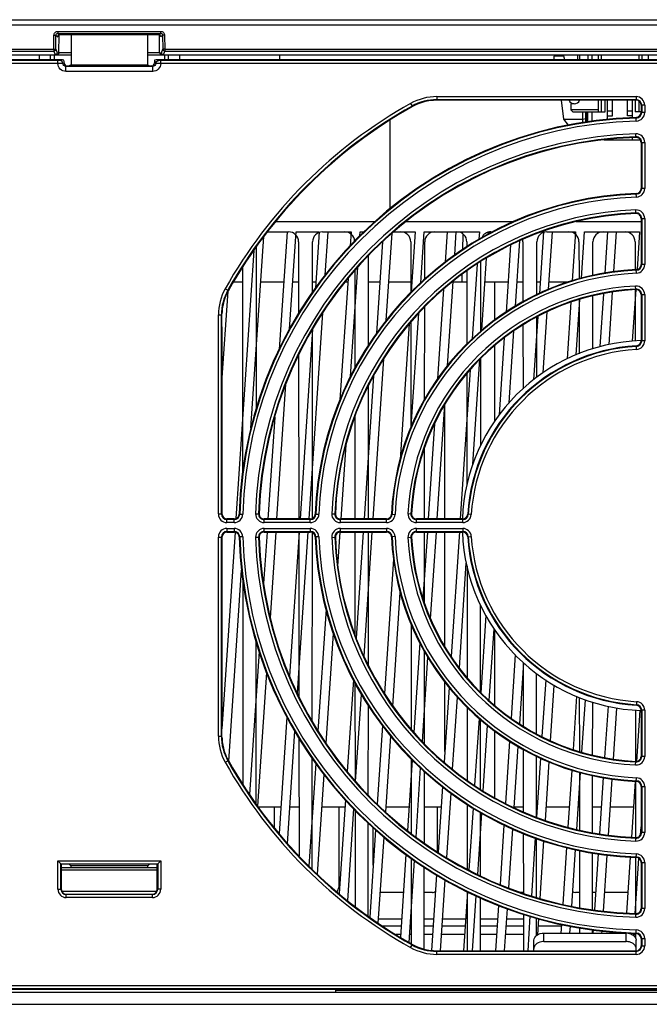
# Model space of a CAD drawing. Header units: millimetres. Extents: x 66 to 1727, y -68 to 939.
# Tile 5 of 72: x 282 to 345, y 77 to 175. Entities that reach past the tile are written whole.
import ezdxf

# ---------------------------------------------------------------- set-up
doc = ezdxf.new("R2010")
doc.units = ezdxf.units.MM
doc.header["$LTSCALE"] = 65.395
for name, color, linetype in [('03_ALL_AXES', 7, 'CONTINUOUS'), ('07_ALL_FEATURES', 7, 'CONTINUOUS'), ('3_ALL_AXES', 7, 'CONTINUOUS'), ('7_ALL_FEATURES', 7, 'CONTINUOUS')]:
    doc.layers.add(name, color=color, linetype=linetype)

msp = doc.modelspace()

# ---------------------------------------------------------------- linework, layer by layer
at = {"layer": '03_ALL_AXES', "color": 7, "linetype": 'Continuous'}
for p, q in [((329.763, 145.1), (329.763, 148.907)), ((329.763, 135.017), (329.763, 142.555)), ((324.763, 125.207), (324.763, 136.597)), ((324.763, 112.478), (324.763, 123.907)), ((329.763, 106.558), (329.763, 114.096)), ((324.763, 101.979), (324.763, 108.93)), ((329.763, 97.363), (329.763, 104.013)), ((308.393, 96.407), (306.164, 96.407)), ((310.202, 96.407), (309.293, 96.407)), ((311.593, 96.407), (311.524, 96.407)), ((314.793, 96.407), (312.493, 96.407)), ((321.193, 96.407), (318.893, 96.407)), ((324.393, 96.407), (322.724, 96.407)), ((332.602, 96.407), (331.693, 96.407)), ((333.993, 96.407), (333.924, 96.407)), ((337.193, 96.407), (334.893, 96.407)), ((338.202, 96.407), (338.093, 96.407)), ((340.393, 96.407), (339.524, 96.407)), ((343.593, 96.407), (341.293, 96.407))]:
    msp.add_line(p, q, dxfattribs=at)
at = {"layer": '07_ALL_FEATURES', "color": 7, "linetype": 'Continuous'}
for p, q in [((185.865, 175.107), (396.661, 175.107)), ((185.865, 174.607), (396.661, 174.607)), ((285.713, 172.168), (285.735, 173.549)), ((285.735, 173.549), (285.935, 173.546)), ((285.913, 172.165), (285.935, 173.546)), ((285.935, 173.546), (286.118, 173.41)), ((286.135, 173.943), (296.391, 173.943)), ((286.135, 173.943), (286.135, 173.743)), ((286.135, 173.743), (296.391, 173.743)), ((286.135, 173.743), (286.318, 173.607)), ((286.235, 171.803), (286.263, 173.607)), ((296.208, 173.607), (286.318, 173.607)), ((296.391, 173.743), (296.208, 173.607)), ((296.291, 171.803), (296.263, 173.607)), ((296.391, 173.943), (296.391, 173.743)), ((296.591, 173.546), (296.408, 173.41)), ((296.791, 173.549), (296.591, 173.546)), ((296.591, 173.546), (296.613, 172.165)), ((296.791, 173.549), (296.813, 172.168)), ((218.88, 171.607), (287.446, 171.607)), ((220.813, 172.168), (285.713, 172.168)), ((220.813, 171.969), (285.713, 171.969)), ((284.262, 171.607), (284.263, 171.107)), ((285.375, 171.607), (285.375, 171.107)), ((285.713, 172.168), (285.913, 172.165)), ((285.713, 172.168), (285.713, 171.969)), ((285.713, 171.969), (285.854, 171.607)), ((285.763, 171.607), (285.763, 171.107)), ((285.913, 172.165), (286.054, 171.803)), ((286.054, 171.803), (286.235, 171.803)), ((287.446, 171.803), (286.235, 171.803)), ((296.291, 171.803), (295.08, 171.803)), ((295.08, 171.607), (363.646, 171.607)), ((296.291, 171.803), (296.472, 171.803)), ((296.472, 171.803), (296.613, 172.165)), ((296.813, 172.168), (296.613, 172.165)), ((296.672, 171.607), (296.813, 171.969)), ((296.763, 171.607), (296.763, 171.107)), ((296.813, 172.168), (361.713, 172.168)), ((296.813, 172.168), (296.813, 171.969)), ((296.813, 171.969), (361.713, 171.969)), ((297.15, 171.607), (297.15, 171.107)), ((298.264, 171.607), (298.263, 171.107)), ((308.263, 171.607), (308.254, 171.107)), ((336.663, 171.457), (335.663, 171.457)), ((335.663, 171.457), (335.663, 171.107)), ((336.766, 171.107), (336.663, 171.457)), ((338.063, 171.107), (338.063, 171.607)), ((338.263, 171.107), (338.263, 171.607)), ((339.063, 171.607), (339.063, 171.107)), ((339.463, 171.107), (339.463, 171.607)), ((340.063, 171.607), (340.063, 171.107)), ((340.363, 171.607), (340.363, 171.107)), ((344.163, 171.107), (344.163, 171.607)), ((344.463, 171.107), (344.463, 171.607)), ((345.063, 171.607), (345.063, 171.107)), ((336.367, 167.057), (336.633, 165.18)), ((337.693, 166.707), (337.363, 166.707)), ((337.363, 166.707), (337.363, 166.107)), ((340.063, 167.057), (340.063, 165.907)), ((340.363, 167.057), (340.363, 165.907)), ((340.763, 165.907), (340.763, 167.057)), ((341.013, 165.152), (341.013, 167.057)), ((341.513, 165.507), (341.513, 167.057)), ((343.013, 165.507), (343.013, 167.057)), ((343.513, 165.317), (343.513, 167.057)), ((343.763, 167.057), (343.763, 165.907)), ((344.163, 165.907), (344.163, 166.954)), ((340.063, 166.107), (337.363, 166.107)), ((337.563, 165.907), (337.363, 166.107)), ((337.563, 165.907), (340.763, 165.907)), ((338.563, 164.82), (338.563, 165.907)), ((338.863, 164.863), (338.863, 165.907)), ((338.963, 164.877), (338.963, 165.907)), ((339.003, 165.907), (339.003, 164.883)), ((339.453, 165.907), (339.453, 164.947)), ((341.513, 165.957), (341.013, 165.957)), ((341.013, 165.507), (341.513, 165.507)), ((343.513, 165.957), (343.013, 165.957)), ((343.513, 165.507), (343.013, 165.507)), ((344.363, 165.907), (343.763, 165.907)), ((319.263, 165.043), (319.263, 156.17)), ((336.633, 165.18), (338.563, 165.18)), ((336.633, 165.18), (337.097, 164.561)), ((338.563, 165.18), (338.863, 165.233)), ((340.69, 163.107), (344.284, 163.107)), ((341.013, 163.147), (341.013, 163.107)), ((343.513, 163.107), (343.513, 163.316)), ((317.781, 154.907), (307.862, 154.907)), ((331.625, 154.907), (320.885, 154.907)), ((344.363, 154.907), (337.883, 154.907)), ((307.049, 153.907), (309.164, 153.907)), ((309.013, 153.907), (308.232, 142.146)), ((309.267, 144.178), (309.913, 153.907)), ((309.913, 153.907), (312.213, 153.907)), ((312.213, 153.907), (311.839, 148.279)), ((312.562, 153.907), (315.413, 153.907)), ((312.826, 149.585), (313.113, 153.907)), ((315.413, 153.907), (315.319, 152.496)), ((316.287, 153.522), (316.313, 153.907)), ((316.313, 153.907), (316.702, 153.907)), ((318.924, 145.043), (319.504, 153.779)), ((319.642, 153.907), (321.813, 153.907)), ((321.813, 153.907), (321.414, 147.899)), ((322.374, 148.802), (322.713, 153.907)), ((322.713, 153.907), (328.213, 153.907)), ((325.013, 153.907), (324.811, 150.867)), ((325.76, 151.604), (325.913, 153.907)), ((326.557, 152.122), (326.584, 153.685)), ((328.213, 153.907), (328.163, 153.159)), ((329.097, 153.661), (329.113, 153.907)), ((329.113, 153.907), (329.554, 153.907)), ((334.613, 153.907), (334.204, 147.745)), ((334.498, 153.907), (334.613, 153.907)), ((334.962, 153.907), (337.813, 153.907)), ((335.131, 148.153), (335.513, 153.907)), ((337.813, 153.907), (337.488, 149.018)), ((338.405, 149.268), (338.713, 153.907)), ((338.713, 153.907), (344.213, 153.907)), ((341.013, 153.907), (340.738, 149.775)), ((341.649, 149.929), (341.913, 153.907)), ((344.213, 153.907), (343.962, 150.127)), ((305.41, 134.292), (306.682, 153.442)), ((310.164, 152.907), (310.169, 145.752)), ((311.559, 147.866), (311.562, 152.907)), ((318.545, 152.89), (317.939, 143.77)), ((321.364, 152.907), (321.367, 147.848)), ((322.76, 149.157), (322.762, 152.907)), ((326.964, 152.907), (326.964, 152.387)), ((331.326, 152.592), (330.879, 145.876)), ((331.82, 146.491), (332.253, 153)), ((332.564, 152.907), (332.568, 146.905)), ((333.959, 147.637), (333.962, 152.907)), ((338.164, 152.907), (338.166, 149.207)), ((339.56, 149.563), (339.562, 152.907)), ((343.764, 152.907), (343.766, 150.132)), ((305.688, 152.032), (303.908, 125.241)), ((305.951, 136.236), (305.962, 152.42)), ((317.155, 142.564), (317.161, 151.544)), ((327.998, 150.677), (327.502, 143.203)), ((328.356, 143.989), (328.361, 150.913)), ((328.46, 144.085), (328.939, 151.29)), ((304.565, 150.371), (304.579, 129.813)), ((315.352, 139.436), (316.078, 150.376)), ((315.766, 150.039), (315.772, 140.219)), ((326.501, 148.907), (326.514, 149.66)), ((326.966, 150.004), (326.971, 142.713)), ((303.676, 148.907), (304.566, 148.907)), ((306.381, 148.907), (308.681, 148.907)), ((309.581, 148.907), (310.166, 148.907)), ((311.56, 148.907), (311.881, 148.907)), ((315.103, 149.237), (314.296, 137.101)), ((314.839, 148.907), (315.081, 148.907)), ((317.16, 148.907), (318.281, 148.907)), ((319.181, 148.907), (321.366, 148.907)), ((325.023, 140.518), (325.583, 148.936)), ((325.581, 148.907), (326.966, 148.907)), ((328.781, 148.907), (331.081, 148.907)), ((331.981, 148.907), (332.566, 148.907)), ((333.96, 148.907), (334.281, 148.907)), ((335.151, 148.907), (337.164, 148.907)), ((302.513, 138.855), (303.119, 147.979)), ((324.631, 148.165), (324.037, 139.214)), ((340.602, 147.715), (340.251, 142.431)), ((341.164, 142.634), (341.513, 147.888)), ((343.829, 148.128), (343.488, 142.99)), ((343.767, 148.127), (343.77, 143.002)), ((337.345, 146.87), (336.969, 141.205)), ((337.896, 141.614), (338.264, 147.146)), ((338.168, 147.119), (338.171, 141.728)), ((339.555, 142.215), (339.559, 147.517)), ((311.207, 125.215), (312.575, 145.804)), ((321.42, 134.448), (322.173, 145.772)), ((322.751, 137.162), (322.758, 146.408)), ((334.577, 139.822), (334.981, 145.898)), ((321.202, 144.718), (320.302, 131.168)), ((321.369, 144.899), (321.376, 134.349)), ((334.05, 145.433), (333.63, 139.119)), ((333.953, 139.366), (333.957, 145.386)), ((311.566, 144.171), (310.306, 125.207)), ((311.543, 125.255), (311.556, 144.154)), ((331.177, 136.815), (331.656, 144.012)), ((332.569, 144.58), (332.574, 138.226)), ((330.708, 143.296), (330.197, 135.609)), ((310.171, 141.571), (310.183, 125.207)), ((317.606, 125.207), (318.671, 141.23)), ((327.571, 130.702), (328.267, 141.181)), ((328.348, 132.57), (328.354, 141.271)), ((327.297, 140.117), (326.307, 125.223)), ((326.973, 139.761), (326.98, 128.608)), ((317.656, 139.503), (316.706, 125.207)), ((308.006, 125.207), (308.901, 138.671)), ((317.143, 125.207), (317.152, 138.569)), ((324.006, 125.207), (324.766, 136.64)), ((307.783, 135.392), (307.105, 125.182)), ((315.776, 135.402), (315.783, 125.207)), ((323.738, 134.723), (323.106, 125.207)), ((314.406, 125.202), (314.899, 132.632)), ((322.743, 125.207), (322.748, 132.35)), ((303.819, 123.9), (302.513, 104.237)), ((307.019, 123.887), (306.677, 118.748)), ((307.349, 115.314), (307.92, 123.907)), ((310.22, 123.907), (309.263, 109.508)), ((310.05, 107.797), (311.121, 123.921)), ((310.183, 123.907), (310.195, 107.493)), ((311.529, 105.006), (311.542, 123.858)), ((314.092, 120.481), (314.32, 123.907)), ((315.783, 123.907), (315.79, 113.667)), ((316.62, 123.907), (315.915, 113.301)), ((316.696, 111.506), (317.52, 123.907)), ((317.133, 110.58), (317.142, 123.907)), ((323.02, 123.907), (322.579, 117.266)), ((322.738, 116.79), (322.742, 123.907)), ((323.344, 115.235), (323.92, 123.907)), ((326.221, 123.928), (325.393, 111.463)), ((319.64, 121.196), (318.747, 107.765)), ((303.198, 100.994), (304.466, 120.094)), ((326.217, 110.326), (326.914, 120.805)), ((326.986, 120.48), (326.993, 109.329)), ((304.587, 119.249), (304.601, 98.684)), ((319.564, 106.512), (320.319, 117.878)), ((312.908, 116.205), (312.098, 104.015)), ((328.331, 107.863), (328.337, 116.564)), ((328.865, 115.55), (328.353, 107.844)), ((321.39, 114.734), (321.397, 104.183)), ((329.201, 107.07), (329.677, 114.231)), ((312.918, 102.804), (313.646, 113.765)), ((305.924, 96.747), (305.935, 112.93)), ((322.283, 112.815), (321.688, 103.867)), ((306.226, 111.964), (305.276, 97.665)), ((322.528, 102.955), (323.086, 111.352)), ((322.728, 102.737), (322.734, 111.983)), ((331.803, 111.616), (331.384, 105.306)), ((332.246, 104.734), (332.65, 110.817)), ((332.592, 110.87), (332.597, 104.516)), ((306.099, 96.499), (306.986, 109.852)), ((333.929, 103.741), (333.933, 109.762)), ((315.639, 109.142), (315.029, 99.968)), ((315.794, 108.854), (315.801, 99.037)), ((325.188, 108.384), (324.691, 100.894)), ((334.838, 109.125), (334.462, 103.474)), ((335.333, 103.039), (335.701, 108.574)), ((315.863, 98.969), (316.44, 107.652)), ((325.545, 100.206), (326.024, 107.417)), ((337.929, 107.486), (337.575, 102.165)), ((338.195, 107.376), (338.198, 101.986)), ((317.124, 97.609), (317.131, 106.587)), ((326.995, 106.377), (327, 99.087)), ((338.458, 101.911), (338.805, 107.134)), ((339.527, 101.604), (339.531, 106.906)), ((341.063, 106.501), (340.723, 101.375)), ((341.612, 101.206), (341.951, 106.318)), ((308.991, 105.416), (308.218, 93.77)), ((343.796, 106.11), (343.799, 100.986)), ((344.237, 106.101), (343.897, 100.982)), ((318.535, 104.57), (318.013, 96.716)), ((328.183, 105.283), (327.739, 98.606)), ((328.325, 98.224), (328.33, 105.148)), ((328.601, 98.043), (329.036, 104.58)), ((309.052, 92.779), (309.798, 104.008)), ((318.861, 95.93), (319.364, 103.503)), ((310.198, 103.31), (310.206, 91.543)), ((331.231, 103.007), (330.818, 96.794)), ((331.69, 96.359), (332.095, 102.464)), ((332.598, 102.192), (332.603, 95.96)), ((333.923, 95.402), (333.927, 101.49)), ((311.883, 100.77), (311.2, 90.496)), ((311.519, 90.198), (311.527, 101.294)), ((321.506, 101.115), (321.038, 94.084)), ((321.399, 101.231), (321.404, 93.793)), ((334.319, 101.317), (333.926, 95.401)), ((334.806, 95.101), (335.193, 100.932)), ((312.047, 89.705), (312.71, 99.674)), ((321.893, 93.404), (322.353, 100.329)), ((322.721, 92.827), (322.726, 99.987)), ((337.439, 100.112), (337.06, 94.412)), ((337.946, 94.191), (338.323, 99.866)), ((338.2, 99.897), (338.204, 94.126)), ((339.522, 93.867), (339.526, 99.559)), ((324.529, 98.465), (324.093, 91.896)), ((340.589, 99.363), (340.216, 93.754)), ((341.107, 93.608), (341.479, 99.213)), ((343.764, 98.989), (343.394, 93.408)), ((343.801, 98.981), (343.804, 93.378)), ((324.958, 91.363), (325.385, 97.8)), ((314.841, 97.133), (314.219, 87.767)), ((327.002, 96.701), (327.007, 90.188)), ((307.759, 94.334), (307.759, 96.407)), ((314.167, 96.407), (314.169, 88.383)), ((315.073, 87.073), (315.681, 96.227)), ((315.803, 96.095), (315.809, 86.474)), ((324.017, 96.407), (324.018, 91.947)), ((327.587, 96.321), (327.174, 90.108)), ((328.047, 89.692), (328.452, 95.799)), ((328.319, 89.562), (328.323, 95.868)), ((317.116, 85.529), (317.122, 94.817)), ((330.674, 94.62), (330.28, 88.684)), ((317.843, 94.149), (317.263, 85.425)), ((317.608, 90.612), (317.609, 94.366)), ((331.157, 88.344), (331.549, 94.24)), ((332.604, 93.781), (332.608, 87.803)), ((344.31, 93.659), (344.363, 94.453)), ((318.123, 84.819), (318.693, 93.396)), ((333.789, 93.336), (333.405, 87.561)), ((333.917, 87.405), (333.921, 93.291)), ((334.287, 87.293), (334.669, 93.038)), ((320.878, 91.663), (320.33, 83.422)), ((336.926, 92.386), (336.549, 86.719)), ((337.436, 86.522), (337.811, 92.167)), ((338.205, 92.069), (338.209, 86.364)), ((339.517, 86.176), (339.52, 91.842)), ((340.083, 91.752), (339.711, 86.148)), ((340.603, 86.019), (340.974, 91.609)), ((286.472, 90.698), (286.433, 90.736)), ((287.272, 90.698), (286.472, 90.698)), ((286.472, 90.698), (286.472, 88.207)), ((287.263, 90.707), (287.272, 90.698)), ((287.272, 90.698), (287.429, 90.541)), ((295.263, 90.707), (295.097, 90.541)), ((296.054, 90.698), (295.254, 90.698)), ((296.054, 90.698), (296.093, 90.736)), ((296.054, 88.207), (296.054, 90.698)), ((321.195, 82.896), (321.739, 91.079)), ((321.406, 91.304), (321.412, 82.765)), ((343.261, 91.417), (342.891, 85.839)), ((343.787, 85.778), (344.152, 91.283)), ((343.806, 91.376), (343.81, 85.774)), ((286.463, 90.395), (296.063, 90.395)), ((296.054, 90.124), (286.472, 90.124)), ((322.714, 82.218), (322.719, 90.413)), ((323.943, 89.64), (323.442, 82.092)), ((324.339, 82.057), (324.81, 89.143)), ((286.472, 88.207), (286.433, 88.207)), ((286.472, 88.007), (296.054, 88.007)), ((286.963, 87.715), (295.563, 87.715)), ((286.963, 87.715), (286.963, 87.677)), ((295.563, 87.715), (295.563, 87.677)), ((296.054, 88.207), (296.093, 88.207)), ((320.626, 87.883), (318.326, 87.883)), ((323.52, 87.883), (322.718, 87.883)), ((327.032, 87.962), (326.639, 82.057)), ((327.008, 87.973), (327.012, 82.057)), ((332.608, 87.883), (332.345, 87.883)), ((338.208, 87.883), (337.805, 87.883)), ((339.826, 87.883), (339.518, 87.883)), ((343.026, 87.883), (340.726, 87.883)), ((327.539, 82.057), (327.904, 87.546)), ((328.314, 82.057), (328.317, 87.349)), ((330.141, 86.594), (329.839, 82.057)), ((330.739, 82.057), (331.018, 86.255)), ((332.61, 85.713), (332.612, 82.057)), ((320.449, 85.207), (318.149, 85.207)), ((323.649, 85.207), (322.716, 85.207)), ((326.849, 85.207), (324.549, 85.207)), ((330.049, 85.207), (328.316, 85.207)), ((332.61, 85.207), (330.949, 85.207)), ((333.269, 85.514), (333.039, 82.057)), ((333.915, 83.585), (333.916, 85.319)), ((334.047, 83.673), (334.151, 85.248)), ((334.287, 85.207), (334.149, 85.207)), ((336.415, 84.702), (336.357, 83.828)), ((318.502, 84.552), (320.405, 84.552)), ((319.866, 83.704), (320.349, 83.704)), ((321.249, 83.704), (321.411, 83.704)), ((321.305, 84.552), (321.41, 84.552)), ((322.715, 84.552), (323.605, 84.552)), ((322.715, 83.704), (323.549, 83.704)), ((324.449, 83.704), (326.749, 83.704)), ((324.505, 84.552), (326.805, 84.552)), ((328.315, 84.552), (330.005, 84.552)), ((328.315, 83.704), (329.949, 83.704)), ((330.849, 83.704), (332.611, 83.704)), ((330.905, 84.552), (332.61, 84.552)), ((334.105, 84.552), (336.405, 84.552)), ((334.663, 83.828), (342.863, 83.828)), ((334.663, 82.979), (334.663, 83.828)), ((337.257, 83.828), (337.302, 84.507)), ((338.211, 84.343), (338.211, 83.828)), ((339.515, 83.828), (339.515, 84.157)), ((339.578, 84.148), (339.557, 83.828)), ((340.457, 83.828), (340.47, 84.021)), ((342.863, 82.979), (342.863, 83.828)), ((343.639, 83.561), (343.654, 83.787)), ((343.649, 83.704), (343.811, 83.704)), ((343.811, 83.772), (343.811, 83.334)), ((333.663, 82.057), (333.663, 83.121)), ((334.663, 82.979), (342.863, 82.979)), ((343.863, 82.057), (343.863, 83.121)), ((190.824, 77.907), (391.702, 77.907)), ((313.863, 78.207), (313.863, 77.891)), ((313.863, 78.134), (378.263, 78.134)), ((166.763, 76.707), (415.763, 76.707))]:
    msp.add_line(p, q, dxfattribs=at)
for centre, radius, start, end in [((337.693, 167.277), 0.57, 202.72948, 337.28184), ((309.164, 152.907), 1, 0.03924, 90), ((312.562, 152.907), 1, 90, 179.96076), ((314.764, 152.907), 1, 3.66236, 90), ((320.364, 152.907), 1, 0.03924, 90), ((323.762, 152.907), 1, 90, 179.96076), ((325.964, 152.907), 1, 0.03924, 90), ((329.362, 152.907), 1, 90, 155.90386), ((334.962, 152.907), 1, 90, 179.96076), ((337.164, 152.907), 1, 0.03924, 90), ((340.562, 152.907), 1, 90, 179.96076), ((342.764, 152.907), 1, 0.03924, 90), ((331.564, 152.907), 1, 0.03924, 12.63306), ((286.963, 88.207), 0.491, 180, 270), ((295.563, 88.207), 0.491, 270, 0), ((342.863, 81.578), 1.401, 81.83665, 89.98938)]:
    msp.add_arc(centre, radius, start, end, dxfattribs=at)
for centre, major_axis, ratio, start_param, end_param in [((286.318, 173.406), (-0.12, 0.161), 0.997765, -0.639188, 0.914482), ((296.208, 173.406), (0.12, 0.161), 0.997765, -0.914482, 0.639188), ((313.668, 88.385), (-0.248, 0.437), 0.994377, -3.036627, -2.088427), ((323.518, 88.385), (-0.248, 0.437), 0.994377, -3.654661, -2.96863), ((337.808, 88.385), (0.248, 0.437), 0.994377, -3.211124, -2.628524)]:
    msp.add_ellipse(centre, major_axis=major_axis, ratio=ratio, start_param=start_param, end_param=end_param, dxfattribs=at)
for points, knots in [([(285.735, 173.549), (285.737, 173.65), (285.824, 173.859), (286.034, 173.943), (286.135, 173.943)], [0, 0, 0, 0, 0.499565, 1, 1, 1, 1]), ([(285.935, 173.546), (285.936, 173.597), (285.979, 173.701), (286.085, 173.743), (286.135, 173.743)], [0, 0, 0, 0, 0.500652, 1, 1, 1, 1]), ([(296.391, 173.943), (296.492, 173.943), (296.702, 173.859), (296.789, 173.651), (296.791, 173.549)], [0, 0, 0, 0, 0.499577, 1, 1, 1, 1]), ([(296.391, 173.743), (296.441, 173.743), (296.547, 173.701), (296.59, 173.597), (296.591, 173.546)], [0, 0, 0, 0, 0.5006, 1, 1, 1, 1]), ([(285.713, 171.969), (285.763, 171.969), (285.868, 172.011), (285.912, 172.115), (285.913, 172.165)], [0, 0, 0, 0, 0.500556, 1, 1, 1, 1]), ([(286.054, 171.803), (286.053, 171.753), (286.009, 171.648), (285.904, 171.607), (285.854, 171.607)], [0, 0, 0, 0, 0.500153, 1, 1, 1, 1]), ([(286.235, 171.803), (286.234, 171.748), (286.188, 171.643), (286.086, 171.607), (286.042, 171.607)], [0, 0, 0, 0, 0.557194, 1, 1, 1, 1]), ([(296.291, 171.803), (296.292, 171.748), (296.337, 171.643), (296.44, 171.607), (296.484, 171.607)], [0, 0, 0, 0, 0.557239, 1, 1, 1, 1]), ([(296.472, 171.803), (296.473, 171.753), (296.516, 171.648), (296.622, 171.607), (296.672, 171.607)], [0, 0, 0, 0, 0.500015, 1, 1, 1, 1]), ([(296.613, 172.165), (296.614, 172.115), (296.658, 172.011), (296.763, 171.969), (296.813, 171.969)], [0, 0, 0, 0, 0.499444, 1, 1, 1, 1]), ([(333.663, 83.121), (333.663, 83.314), (333.961, 83.734), (334.417, 83.828), (334.663, 83.828)], [0, 0, 0, 0, 0.440232, 1, 1, 1, 1]), ([(343.062, 83.814), (343.241, 83.788), (343.567, 83.681), (343.801, 83.406), (343.843, 83.261)], [0, 0, 0, 0, 0.546469, 1, 1, 1, 1]), ([(333.831, 82.665), (333.805, 82.637), (333.714, 82.525), (333.663, 82.378), (333.663, 82.272)], [0, 0, 0, 0, 0.267801, 1, 1, 1, 1]), ([(334.663, 82.979), (334.582, 82.979), (334.283, 82.954), (333.982, 82.824), (333.831, 82.665)], [0, 0, 0, 0, 0.270297, 1, 1, 1, 1]), ([(343.694, 82.665), (343.657, 82.705), (343.476, 82.858), (343.241, 82.939), (343.062, 82.965)], [0, 0, 0, 0, 0.230543, 1, 1, 1, 1]), ([(343.863, 82.272), (343.863, 82.378), (343.812, 82.525), (343.721, 82.637), (343.694, 82.665)], [0, 0, 0, 0, 0.732199, 1, 1, 1, 1])]:
    msp.add_open_spline(points, degree=3, knots=knots, dxfattribs=at)
msp.add_open_spline([(343.843, 83.261), (343.856, 83.216), (343.863, 83.168), (343.863, 83.121)], degree=3, dxfattribs=at)
at = {"layer": '3_ALL_AXES', "color": 7, "linetype": 'Continuous'}
for start, end in [(92.0118, 177.97638), (182.02362, 267.9882)]:
    msp.add_arc((345.013, 124.557), 18.5, start, end, dxfattribs=at)
at = {"layer": '7_ALL_FEATURES', "color": 7, "linetype": 'Continuous'}
for p, q in [((287.446, 173.607), (287.446, 170.607)), ((295.08, 173.607), (295.08, 170.607)), ((286.463, 171.107), (219.863, 171.107)), ((286.13, 171.017), (220.196, 171.017)), ((286.13, 170.717), (220.196, 170.717)), ((286.13, 170.717), (286.13, 171.017)), ((286.463, 171.107), (286.329, 171.026)), ((286.763, 170.807), (286.628, 170.728)), ((286.628, 170.728), (286.763, 170.784)), ((286.763, 170.784), (286.763, 170.807)), ((286.93, 170.431), (287.063, 170.484)), ((295.595, 170.431), (286.93, 170.431)), ((286.93, 169.932), (286.93, 170.431)), ((287.063, 170.484), (287.263, 170.484)), ((287.446, 170.607), (287.263, 170.484)), ((287.446, 170.607), (295.08, 170.607)), ((295.08, 170.607), (295.263, 170.484)), ((295.263, 170.484), (295.463, 170.484)), ((295.595, 170.431), (295.463, 170.484)), ((295.595, 169.932), (295.595, 170.431)), ((295.898, 170.728), (295.763, 170.807)), ((295.763, 170.807), (295.763, 170.784)), ((295.898, 170.728), (295.763, 170.784)), ((362.663, 171.107), (296.063, 171.107)), ((296.197, 171.026), (296.063, 171.107)), ((362.33, 171.017), (296.396, 171.017)), ((296.396, 170.717), (296.396, 171.017)), ((362.33, 170.717), (296.396, 170.717)), ((295.595, 169.932), (286.93, 169.932)), ((323.971, 167.416), (343.863, 167.416)), ((323.971, 167.416), (323.971, 167.057)), ((343.863, 167.416), (343.863, 167.057)), ((321.349, 166.731), (321.525, 166.417)), ((323.971, 167.116), (343.863, 167.116)), ((343.863, 167.057), (323.971, 167.057)), ((344.722, 166.557), (344.363, 166.557)), ((344.363, 166.557), (344.363, 165.84)), ((344.423, 166.557), (344.423, 165.84)), ((344.722, 166.557), (344.722, 165.84)), ((343.887, 164.981), (343.877, 165.341)), ((344.722, 165.84), (344.363, 165.84)), ((343.848, 163.339), (343.837, 163.698)), ((344.363, 162.839), (344.722, 162.839)), ((344.363, 162.839), (344.363, 158.237)), ((344.423, 162.839), (344.423, 158.237)), ((344.722, 162.839), (344.722, 158.237)), ((343.892, 157.378), (343.88, 157.737)), ((344.722, 158.237), (344.363, 158.237)), ((343.844, 155.735), (343.831, 156.094)), ((344.363, 155.235), (344.722, 155.235)), ((344.363, 155.235), (344.363, 150.631)), ((344.423, 155.235), (344.423, 150.631)), ((344.722, 155.235), (344.722, 150.631)), ((344.722, 150.631), (344.363, 150.631)), ((343.901, 149.772), (343.885, 150.132)), ((302.839, 148.221), (303.152, 148.045)), ((343.838, 148.127), (343.82, 148.486)), ((344.363, 147.628), (344.722, 147.628)), ((344.363, 147.628), (344.363, 143.021)), ((344.423, 147.628), (344.423, 143.021)), ((344.722, 147.628), (344.722, 143.021)), ((302.513, 145.598), (302.514, 145.714)), ((302.153, 145.598), (302.513, 145.598)), ((302.153, 125.707), (302.153, 145.598)), ((302.453, 125.707), (302.453, 145.598)), ((302.513, 144.399), (302.513, 145.598)), ((302.513, 144.399), (302.513, 125.707)), ((344.722, 143.021), (344.363, 143.021)), ((343.916, 142.163), (343.894, 142.522)), ((302.153, 125.707), (302.513, 125.707)), ((303.729, 125.207), (303.013, 125.207)), ((303.013, 124.847), (303.013, 125.207)), ((303.729, 125.147), (303.013, 125.147)), ((303.729, 124.847), (303.729, 125.207)), ((304.229, 125.693), (304.588, 125.683)), ((305.871, 125.732), (306.23, 125.722)), ((311.333, 125.207), (306.73, 125.207)), ((306.73, 124.847), (306.73, 125.207)), ((311.333, 125.147), (306.73, 125.147)), ((311.333, 124.847), (311.333, 125.207)), ((311.832, 125.689), (312.192, 125.677)), ((313.476, 125.739), (313.835, 125.725)), ((318.938, 125.207), (314.334, 125.207)), ((314.334, 124.847), (314.334, 125.207)), ((318.938, 125.147), (314.334, 125.147)), ((318.938, 124.847), (318.938, 125.207)), ((319.438, 125.684), (319.797, 125.669)), ((321.083, 125.749), (321.442, 125.731)), ((326.549, 125.207), (321.942, 125.207)), ((321.942, 124.847), (321.942, 125.207)), ((326.549, 125.147), (321.942, 125.147)), ((326.549, 124.847), (326.549, 125.207)), ((327.407, 125.653), (327.048, 125.675)), ((303.729, 124.847), (303.013, 124.847)), ((303.013, 124.266), (303.729, 124.266)), ((303.013, 124.266), (303.013, 123.907)), ((303.729, 124.266), (303.729, 123.907)), ((311.333, 124.847), (306.73, 124.847)), ((306.73, 124.266), (311.333, 124.266)), ((306.73, 123.907), (306.73, 124.266)), ((311.333, 124.266), (311.333, 123.907)), ((318.938, 124.847), (314.334, 124.847)), ((314.334, 124.266), (318.938, 124.266)), ((314.334, 123.907), (314.334, 124.266)), ((318.938, 124.266), (318.938, 123.907)), ((326.549, 124.847), (321.942, 124.847)), ((321.942, 124.266), (326.549, 124.266)), ((321.942, 123.907), (321.942, 124.266)), ((326.549, 124.266), (326.549, 123.907)), ((302.153, 123.407), (302.513, 123.407)), ((302.153, 103.515), (302.153, 123.407)), ((302.453, 103.515), (302.453, 123.407)), ((302.513, 123.407), (302.513, 104.714)), ((303.013, 123.966), (303.729, 123.966)), ((303.013, 123.907), (303.729, 123.907)), ((304.588, 123.43), (304.229, 123.42)), ((305.871, 123.381), (306.23, 123.391)), ((306.73, 123.966), (311.333, 123.966)), ((306.73, 123.907), (311.333, 123.907)), ((312.192, 123.436), (311.832, 123.424)), ((313.476, 123.374), (313.835, 123.388)), ((314.334, 123.966), (318.938, 123.966)), ((314.334, 123.907), (318.938, 123.907)), ((319.797, 123.444), (319.438, 123.429)), ((321.083, 123.364), (321.442, 123.382)), ((321.942, 123.966), (326.549, 123.966)), ((321.942, 123.907), (326.549, 123.907)), ((327.048, 123.438), (327.407, 123.46)), ((343.916, 106.95), (343.894, 106.591)), ((344.722, 106.092), (344.363, 106.092)), ((344.363, 106.092), (344.363, 101.485)), ((344.423, 106.092), (344.423, 101.485)), ((344.722, 106.092), (344.722, 101.485)), ((302.513, 103.515), (302.513, 104.714)), ((302.153, 103.515), (302.513, 103.515)), ((302.514, 103.399), (302.513, 103.515)), ((344.722, 101.485), (344.363, 101.485)), ((302.839, 100.892), (303.152, 101.068)), ((343.82, 100.627), (343.838, 100.986)), ((343.885, 98.981), (343.901, 99.341)), ((344.363, 98.482), (344.722, 98.482)), ((344.363, 98.482), (344.363, 93.878)), ((344.423, 98.482), (344.423, 93.878)), ((344.722, 98.482), (344.722, 93.878)), ((344.722, 93.878), (344.363, 93.878)), ((343.831, 93.019), (343.844, 93.378)), ((343.88, 91.376), (343.892, 91.735)), ((286.133, 91.036), (296.393, 91.036)), ((286.433, 90.736), (286.133, 91.036)), ((286.133, 88.207), (286.133, 91.036)), ((286.433, 90.736), (296.093, 90.736)), ((286.433, 88.207), (286.433, 90.736)), ((295.097, 90.541), (287.429, 90.541)), ((296.093, 90.736), (296.393, 91.036)), ((296.093, 90.736), (296.093, 88.207)), ((296.393, 91.036), (296.393, 88.207)), ((344.363, 90.876), (344.722, 90.876)), ((344.363, 90.876), (344.363, 86.274)), ((344.423, 90.876), (344.423, 86.274)), ((344.722, 90.876), (344.722, 86.274)), ((286.133, 88.207), (286.433, 88.207)), ((295.563, 87.677), (286.963, 87.677)), ((286.963, 87.377), (286.963, 87.677)), ((295.563, 87.377), (295.563, 87.677)), ((296.393, 88.207), (296.093, 88.207)), ((295.563, 87.377), (286.963, 87.377)), ((343.837, 85.415), (343.848, 85.774)), ((344.722, 86.274), (344.363, 86.274)), ((343.877, 83.772), (343.887, 84.132)), ((321.349, 82.382), (321.525, 82.696)), ((344.363, 83.273), (344.722, 83.273)), ((344.363, 83.273), (344.363, 82.557)), ((344.423, 83.273), (344.423, 82.557)), ((344.722, 83.273), (344.722, 82.557)), ((323.971, 82.057), (343.863, 82.057)), ((323.971, 81.697), (323.971, 82.057)), ((343.863, 81.997), (323.971, 81.997)), ((343.863, 81.697), (323.971, 81.697)), ((343.863, 81.697), (343.863, 82.057)), ((344.363, 82.557), (344.722, 82.557)), ((191.56, 78.207), (390.966, 78.207)), ((191.649, 78.596), (390.876, 78.596)), ((191.649, 78.296), (390.876, 78.296))]:
    msp.add_line(p, q, dxfattribs=at)
for points in [[(286.433, 90.736), (286.417, 90.757), (286.376, 90.793), (286.323, 90.845), (286.263, 90.907), (286.198, 90.97), (286.133, 91.036)], [(296.093, 90.736), (296.114, 90.753), (296.149, 90.793), (296.202, 90.846), (296.263, 90.907), (296.326, 90.972), (296.393, 91.036)]]:
    msp.add_lwpolyline(points, dxfattribs=at)
for centre, radius, start, end in [((323.971, 162.057), 5.36, 90, 119.29722), ((343.863, 166.557), 0.859, 0, 90), ((345.013, 124.557), 48.36, 119.29722, 150.70278), ((345.013, 124.557), 48.06, 119.29722, 150.70278), ((345.013, 124.557), 48, 119.29722, 150.70278), ((323.971, 162.057), 5.06, 90, 119.29722), ((323.971, 162.057), 5, 90, 119.29722), ((343.863, 166.557), 0.56, 0, 90), ((343.863, 166.557), 0.5, 0, 90), ((345.013, 124.557), 40.8, 91.59561, 178.40439), ((343.863, 165.84), 0.5, 271.59561, 0), ((343.863, 165.84), 0.56, 271.59561, 0), ((343.863, 165.84), 0.859, 271.59561, 0), ((345.013, 124.557), 40.74, 91.59561, 178.40439), ((345.013, 124.557), 40.44, 91.59561, 178.40439), ((345.013, 124.557), 39.16, 91.72063, 178.27937), ((345.013, 124.557), 38.86, 91.72063, 178.27937), ((343.863, 162.839), 0.86, 0, 91.72063), ((343.863, 162.839), 0.56, 0, 91.72063), ((345.013, 124.557), 38.8, 91.72063, 178.27937), ((343.863, 162.839), 0.5, 0, 91.72063), ((345.013, 124.557), 33.2, 91.95558, 178.04442), ((345.013, 124.557), 33.14, 91.95558, 178.04442), ((343.863, 158.237), 0.5, 271.95558, 0), ((343.863, 158.237), 0.56, 271.95558, 0), ((343.863, 158.237), 0.859, 271.95558, 0), ((345.013, 124.557), 32.84, 91.95558, 178.04442), ((345.013, 124.557), 31.56, 92.14676, 177.85324), ((345.013, 124.557), 31.26, 92.14676, 177.85324), ((345.013, 124.557), 31.2, 92.14676, 177.85324), ((343.863, 155.235), 0.86, 0, 92.14676), ((343.863, 155.235), 0.56, 0, 92.14676), ((343.863, 155.235), 0.5, 0, 92.14676), ((343.863, 150.631), 0.5, 272.52534, 0), ((343.863, 150.631), 0.56, 272.52534, 0), ((343.863, 150.631), 0.859, 272.52534, 0), ((345.013, 124.557), 25.6, 92.52534, 177.47466), ((345.013, 124.557), 25.54, 92.52534, 177.47466), ((345.013, 124.557), 25.24, 92.52534, 177.47466), ((307.513, 145.598), 5.36, 150.70278, 180), ((307.513, 145.598), 5.06, 150.70278, 180), ((345.013, 124.557), 23.96, 92.85357, 177.14643), ((345.013, 124.557), 23.66, 92.85357, 177.14643), ((345.013, 124.557), 23.6, 92.85357, 177.14643), ((343.863, 147.628), 0.86, 0, 92.85357), ((343.863, 147.628), 0.56, 0, 92.85357), ((343.863, 147.628), 0.5, 0, 92.85357), ((343.863, 143.021), 0.5, 273.56393, 0), ((343.863, 143.021), 0.56, 273.56393, 0), ((343.863, 143.021), 0.86, 273.56393, 0), ((345.013, 124.557), 18, 93.56393, 176.43607), ((345.013, 124.557), 17.94, 93.56393, 176.43607), ((345.013, 124.557), 17.64, 93.56393, 176.43607), ((303.013, 125.707), 0.86, 180, 270), ((303.013, 125.707), 0.56, 180, 270), ((303.013, 125.707), 0.5, 180, 270), ((303.729, 125.707), 0.5, 270, 358.40439), ((303.729, 125.707), 0.56, 270, 358.40439), ((303.729, 125.707), 0.86, 270, 358.40439), ((306.73, 125.707), 0.859, 178.27937, 270), ((306.73, 125.707), 0.56, 178.27937, 270), ((306.73, 125.707), 0.5, 178.27937, 270), ((311.333, 125.707), 0.5, 270, 358.04442), ((311.333, 125.707), 0.56, 270, 358.04442), ((311.333, 125.707), 0.86, 270, 358.04442), ((314.334, 125.707), 0.86, 177.85324, 270), ((314.334, 125.707), 0.56, 177.85324, 270), ((314.334, 125.707), 0.5, 177.85324, 270), ((318.938, 125.707), 0.5, 270, 357.47466), ((318.938, 125.707), 0.56, 270, 357.47466), ((318.938, 125.707), 0.86, 270, 357.47466), ((321.942, 125.707), 0.86, 177.14643, 270), ((321.942, 125.707), 0.56, 177.14643, 270), ((321.942, 125.707), 0.5, 177.14643, 270), ((326.549, 125.707), 0.5, 270, 356.43607), ((326.549, 125.707), 0.56, 270, 356.43607), ((326.549, 125.707), 0.859, 270, 356.43607), ((303.013, 123.407), 0.859, 90, 180), ((303.729, 123.407), 0.859, 1.59561, 90), ((306.73, 123.407), 0.86, 90, 181.72063), ((311.333, 123.407), 0.859, 1.95558, 90), ((314.334, 123.407), 0.86, 90, 182.14676), ((318.938, 123.407), 0.859, 2.52534, 90), ((321.942, 123.407), 0.86, 90, 182.85357), ((326.549, 123.407), 0.86, 3.56393, 90), ((303.013, 123.407), 0.56, 90, 180), ((303.013, 123.407), 0.5, 90, 180), ((303.729, 123.407), 0.56, 1.59561, 90), ((303.729, 123.407), 0.5, 1.59561, 90), ((345.013, 124.557), 40.8, 181.59561, 268.40439), ((345.013, 124.557), 40.74, 181.59561, 268.40439), ((345.013, 124.557), 40.44, 181.59561, 268.40439), ((345.013, 124.557), 39.16, 181.72063, 268.27937), ((306.73, 123.407), 0.56, 90, 181.72063), ((345.013, 124.557), 38.86, 181.72063, 268.27937), ((306.73, 123.407), 0.5, 90, 181.72063), ((345.013, 124.557), 38.8, 181.72063, 268.27937), ((311.333, 123.407), 0.56, 1.95558, 90), ((311.333, 123.407), 0.5, 1.95558, 90), ((345.013, 124.557), 33.2, 181.95558, 268.04442), ((345.013, 124.557), 33.14, 181.95558, 268.04442), ((345.013, 124.557), 32.84, 181.95558, 268.04442), ((345.013, 124.557), 31.56, 182.14676, 267.85324), ((314.334, 123.407), 0.56, 90, 182.14676), ((345.013, 124.557), 31.26, 182.14676, 267.85324), ((314.334, 123.407), 0.5, 90, 182.14676), ((345.013, 124.557), 31.2, 182.14676, 267.85324), ((318.938, 123.407), 0.56, 2.52534, 90), ((318.938, 123.407), 0.5, 2.52534, 90), ((345.013, 124.557), 25.6, 182.52534, 267.47466), ((345.013, 124.557), 25.54, 182.52534, 267.47466), ((345.013, 124.557), 25.24, 182.52534, 267.47466), ((345.013, 124.557), 23.96, 182.85357, 267.14643), ((321.942, 123.407), 0.56, 90, 182.85357), ((345.013, 124.557), 23.66, 182.85357, 267.14643), ((321.942, 123.407), 0.5, 90, 182.85357), ((345.013, 124.557), 23.6, 182.85357, 267.14643), ((326.549, 123.407), 0.56, 3.56393, 90), ((326.549, 123.407), 0.5, 3.56393, 90), ((345.013, 124.557), 18, 183.56393, 266.43607), ((345.013, 124.557), 17.94, 183.56393, 266.43607), ((345.013, 124.557), 17.64, 183.56393, 266.43607), ((343.863, 106.092), 0.5, 0, 86.43607), ((343.863, 106.092), 0.56, 0, 86.43607), ((343.863, 106.092), 0.859, 0, 86.43607), ((307.513, 103.515), 5.36, 180, 209.29722), ((307.513, 103.515), 5.06, 180, 209.29722), ((343.863, 101.485), 0.86, 267.14643, 0), ((343.863, 101.485), 0.56, 267.14643, 0), ((343.863, 101.485), 0.5, 267.14643, 0), ((345.013, 124.557), 48.36, 209.29722, 240.70278), ((345.013, 124.557), 48.06, 209.29722, 240.70278), ((345.013, 124.557), 48, 209.29722, 240.70278), ((343.863, 98.482), 0.5, 0, 87.47466), ((343.863, 98.482), 0.56, 0, 87.47466), ((343.863, 98.482), 0.86, 0, 87.47466), ((343.863, 93.878), 0.86, 267.85324, 0), ((343.863, 93.878), 0.56, 267.85324, 0), ((343.863, 93.878), 0.5, 267.85324, 0), ((343.863, 90.876), 0.86, 0, 88.04442), ((343.863, 90.876), 0.5, 0, 88.04442), ((343.863, 90.876), 0.56, 0, 88.04442), ((286.963, 88.207), 0.83, 180, 270), ((286.963, 88.207), 0.53, 180, 270), ((295.563, 88.207), 0.83, 270, 0), ((295.563, 88.207), 0.53, 270, 0), ((343.863, 86.274), 0.859, 268.27937, 0), ((343.863, 86.274), 0.56, 268.27937, 0), ((343.863, 86.274), 0.5, 268.27937, 0), ((343.863, 83.273), 0.5, 0, 88.40439), ((343.863, 83.273), 0.56, 0, 88.40439), ((343.863, 83.273), 0.86, 0, 88.40439), ((323.971, 87.057), 5, 240.70278, 270), ((323.971, 87.057), 5.36, 240.70278, 270), ((323.971, 87.057), 5.06, 240.70278, 270), ((343.863, 82.557), 0.86, 270, 0), ((343.863, 82.557), 0.56, 270, 0), ((343.863, 82.557), 0.5, 270, 0)]:
    msp.add_arc(centre, radius, start, end, dxfattribs=at)
for centre, major_axis, ratio, start_param, end_param in [((286.763, 170.986), (0.424, -0.088), 0.192519, 1.679429, 2.393526), ((286.677, 170.935), (-0.036, 0.326), 0.239599, -1.998513, -1.146375), ((287.064, 170.784), (0.28, 0.112), 0.995592, 2.763341, 4.331096), ((295.462, 170.784), (-0.28, 0.112), 0.995592, 1.95209, 3.519844), ((295.849, 170.935), (0.036, 0.326), 0.239599, 1.146375, 1.998513), ((295.763, 170.986), (0.424, 0.088), 0.192519, 0.748066, 1.462164), ((287.446, 90.708), (0, 1), 0.017455, -4.543787, -4.375714), ((295.08, 90.708), (0, 1), 0.017455, -1.907471, -1.739398)]:
    msp.add_ellipse(centre, major_axis=major_axis, ratio=ratio, start_param=start_param, end_param=end_param, dxfattribs=at)
for points, knots in [([(286.329, 171.026), (286.323, 171.023), (286.301, 171.023), (286.236, 171.016), (286.175, 171.017), (286.13, 171.017)], [0, 0, 0, 0, 0.100964, 0.322741, 1, 1, 1, 1]), ([(286.628, 170.728), (286.575, 170.722), (286.408, 170.725), (286.243, 170.718), (286.13, 170.717)], [0, 0, 0, 0, 0.321549, 1, 1, 1, 1]), ([(286.93, 169.932), (286.728, 169.932), (286.308, 170.097), (286.133, 170.515), (286.13, 170.717)], [0, 0, 0, 0, 0.499975, 1, 1, 1, 1]), ([(286.628, 170.727), (286.628, 170.803), (286.564, 170.961), (286.405, 171.026), (286.329, 171.026)], [0, 0, 0, 0, 0.50047, 1, 1, 1, 1]), ([(286.93, 170.431), (286.854, 170.431), (286.693, 170.492), (286.628, 170.653), (286.628, 170.73)], [0, 0, 0, 0, 0.498944, 1, 1, 1, 1]), ([(295.898, 170.73), (295.898, 170.653), (295.833, 170.492), (295.672, 170.431), (295.595, 170.431)], [0, 0, 0, 0, 0.500838, 1, 1, 1, 1]), ([(296.396, 170.717), (296.393, 170.515), (296.218, 170.097), (295.798, 169.932), (295.595, 169.932)], [0, 0, 0, 0, 0.499814, 1, 1, 1, 1]), ([(295.898, 170.727), (295.898, 170.803), (295.962, 170.961), (296.121, 171.026), (296.197, 171.026)], [0, 0, 0, 0, 0.500429, 1, 1, 1, 1]), ([(296.396, 170.717), (296.283, 170.718), (296.118, 170.725), (295.951, 170.722), (295.898, 170.728)], [0, 0, 0, 0, 0.677711, 1, 1, 1, 1]), ([(296.396, 171.017), (296.351, 171.017), (296.29, 171.016), (296.225, 171.023), (296.203, 171.023), (296.197, 171.026)], [0, 0, 0, 0, 0.676591, 0.898736, 1, 1, 1, 1]), ([(303.152, 148.045), (303.053, 147.868), (302.699, 147.138), (302.529, 146.32), (302.514, 145.714)], [0, 0, 0, 0, 0.250905, 1, 1, 1, 1]), ([(302.514, 103.399), (302.519, 103.196), (302.586, 102.388), (302.855, 101.597), (303.152, 101.068)], [0, 0, 0, 0, 0.250911, 1, 1, 1, 1])]:
    msp.add_open_spline(points, degree=3, knots=knots, dxfattribs=at)

doc.saveas('drawing.dxf')
